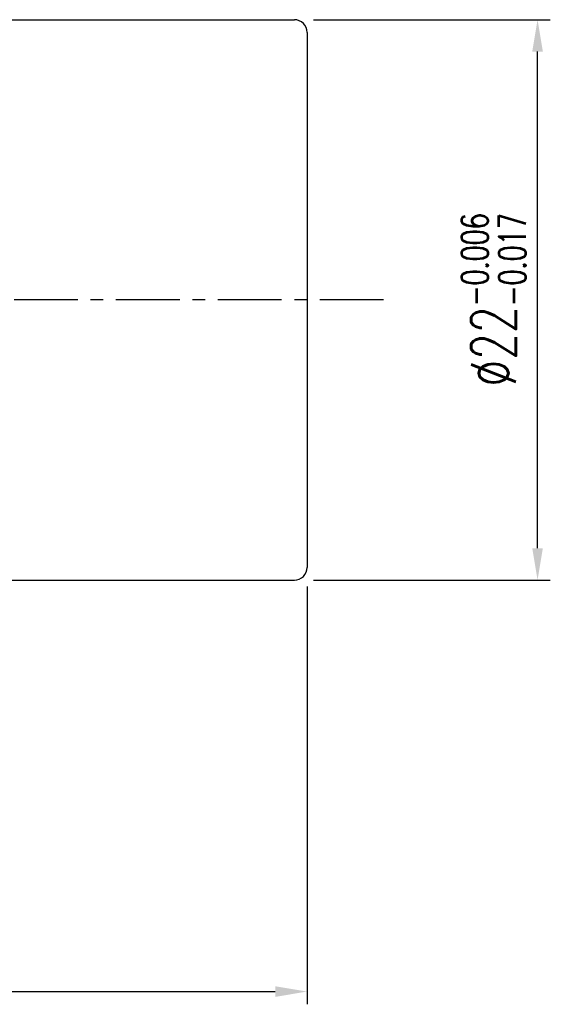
# Model space of a CAD drawing. Extents: x 17 to 133, y 17 to 89.
# Tile 41 of 41: x 113 to 133, y 29 to 68. Entities that reach past the tile are written whole.
import ezdxf

# ---------------------------------------------------------------- set-up
doc = ezdxf.new("R2010")
doc.units = 0
doc.header["$MEASUREMENT"] = 0
doc.linetypes.add('CENTER', pattern=[2, 1.25, -0.25, 0.25, -0.25])
for name, color, linetype in [('CL', 1, 'CENTER'), ('DIM', 4, 'CONTINUOUS'), ('OUT', 3, 'CONTINUOUS')]:
    doc.layers.add(name, color=color, linetype=linetype)
doc.styles.add('DIM-7', font='SIMPLEX.shx', dxfattribs={"width": 0.7, "bigfont": 'chineset.shx'})
doc.dimstyles.new('CNS', dxfattribs={"dimtxt": 3.5, "dimasz": 2.5, "dimexe": 1, "dimexo": 1.5, "dimgap": 0.09, "dimtad": 0, "dimdsep": 46, "dimtxsty": 'DIM-7', "dimcen": 0.09, "dimclrd": 1, "dimclre": 1, "dimclrt": 4, "dimadec": 0, "dimazin": 0, "dimtfac": 1, "dimtix": 1, "dimtmove": 2, "dimatfit": 3, "dimfxl": 0, "dimtvp": 0.971429, "dimtolj": 1, "dimarcsym": 0})

# ---------------------------------------------------------------- blocks, each defined once
blk = doc.blocks.new('*D5')
at = {"layer": 'DIM', "linetype": 'Continuous', "lineweight": -2}
for p, q in [((123.914, 45.556), (123.914, 29.152)), ((84.914, 38.056), (84.914, 29.152)), ((86.164, 29.652), (122.664, 29.652))]:
    blk.add_line(p, q, dxfattribs=at)
at = {"layer": 'DIM', "linetype": 'Continuous'}
for points in [[(86.164, 29.86), (86.164, 29.443), (84.914, 29.652)], [(122.664, 29.86), (122.664, 29.443), (123.914, 29.652)]]:
    blk.add_solid(points, dxfattribs=at)
at = {"layer": 'DIM', "linetype": 'Continuous', "insert": (104.414, 31.027), "char_height": 1.75, "attachment_point": 5, "style": 'DIM-7'}
blk.add_mtext('\\A1;39', dxfattribs=at)
blk = doc.blocks.new('*D3')
at = {"layer": 'DIM', "linetype": 'Continuous', "lineweight": -2}
for p, q in [((124.164, 67.806), (133.458, 67.806)), ((132.958, 47.056), (132.958, 66.556)), ((124.164, 45.806), (133.458, 45.806))]:
    blk.add_line(p, q, dxfattribs=at)
at = {"layer": 'DIM', "linetype": 'Continuous'}
for points in [[(132.75, 66.556), (133.166, 66.556), (132.958, 67.806)], [(132.75, 47.056), (133.166, 47.056), (132.958, 45.806)]]:
    blk.add_solid(points, dxfattribs=at)
at = {"layer": 'DIM', "linetype": 'Continuous', "insert": (131.233, 56.806), "char_height": 1.75, "attachment_point": 5, "rotation": 90, "style": 'DIM-7'}
blk.add_mtext('\\A1;%%C22{\\H1.05;\\S-0.006^ -0.017;}', dxfattribs=at)

msp = doc.modelspace()

# ---------------------------------------------------------------- linework, layer by layer
at = {"layer": 'CL', "linetype": 'CENTER', "ltscale": 2}
msp.add_line((126.914, 56.806), (81.914, 56.806), dxfattribs=at)
at = {"layer": 'OUT', "linetype": 'Continuous'}
for p, q in [((93.164, 67.806), (123.414, 67.806)), ((123.914, 67.306), (123.914, 46.306)), ((93.164, 45.806), (123.414, 45.806))]:
    msp.add_line(p, q, dxfattribs=at)
for centre, start, end in [((123.414, 67.306), 0, 90), ((123.414, 46.306), 270, 0)]:
    msp.add_arc(centre, 0.5, start, end, dxfattribs=at)

# ---------------------------------------------------------------- dimensions: what is measured, and where the dimension line sits
at = {"layer": 'DIM', "linetype": 'Continuous'}
dim = msp.add_linear_dim(base=(132.958, 67.806), p1=(123.414, 45.806), p2=(123.414, 67.806), angle=90, text='%%C<>', dimstyle='CNS', override={"dimscale": 0.5, "dimgap": 1, "dimtad": 1, "dimclrd": 256, "dimclre": 256, "dimclrt": 256, "dimtol": 1, "dimlim": 0, "dimtp": -0.006, "dimtm": 0.017, "dimtfac": 0.6, "dimtdec": 4, "dimtmove": 1}, dxfattribs=at)
dim.commit()
dim.dimension.update_dxf_attribs({"geometry": '*D3', "text_midpoint": (131.233, 56.806)})
dim = msp.add_linear_dim(base=(123.914, 29.652), p1=(84.914, 38.806), p2=(123.914, 46.306), dimstyle='CNS', override={"dimscale": 0.5, "dimgap": 1, "dimtad": 1, "dimclrd": 256, "dimclre": 256, "dimclrt": 256, "dimtp": -0.007, "dimtm": 0.02, "dimtfac": 0.6, "dimtdec": 4, "dimtmove": 1}, dxfattribs=at)
dim.commit()
dim.dimension.update_dxf_attribs({"geometry": '*D5', "text_midpoint": (104.414, 31.027)})

doc.saveas('drawing.dxf')
